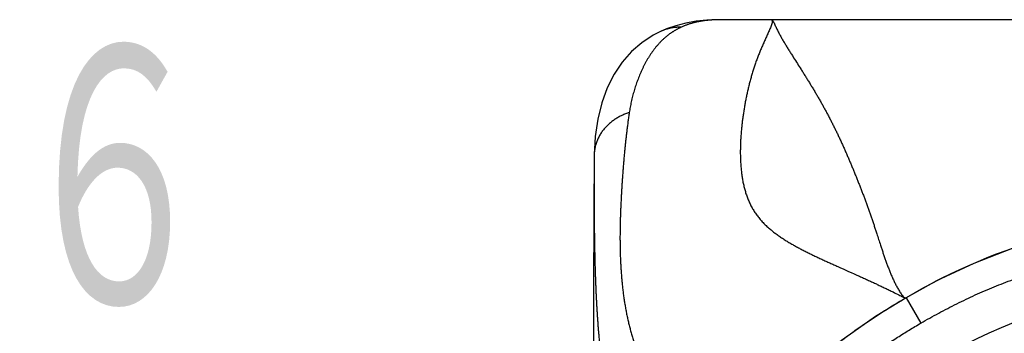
# Model space of a CAD drawing. Header units: millimetres. Extents: x 0 to 594, y 0 to 420.
# Tile 60 of 112: x 194.25 to 210.99, y 366.48 to 371.8. Entities that reach past the tile are written whole.
import ezdxf

# ---------------------------------------------------------------- set-up
doc = ezdxf.new("R2010")
doc.units = ezdxf.units.MM
doc.header["$LTSCALE"] = 0.257233
doc.layers.add('NoLayerName_001', color=7, linetype='Continuous')
doc.styles.get("Standard").update_dxf_attribs({"font": 'txt', "bigfont": 'extfont2'})

msp = doc.modelspace()

# ---------------------------------------------------------------- linework, layer by layer
at = {"layer": 'NoLayerName_001', "color": 8, "linetype": 'Continuous', "lineweight": 25}
for p, q in [((206.087, 371.803), (206.065, 371.8025)), ((206.1747, 371.8035), (206.1746, 371.8036)), ((206.8693, 371.804), (206.1747, 371.8035)), ((209.3175, 367.0848), (209.5701, 366.6533))]:
    msp.add_line(p, q, dxfattribs=at)
at = {"layer": 'NoLayerName_001', "color": 7, "linetype": 'Continuous', "lineweight": 25}
for p, q in [((206.1597, 371.8035), (206.1086, 371.8033)), ((206.8693, 371.804), (206.1597, 371.8035)), ((213.3715, 371.8039), (206.8693, 371.804)), ((207.0379, 371.804), (206.8693, 371.804)), ((209.3729, 371.804), (207.0379, 371.804)), ((209.4129, 371.804), (209.3729, 371.804)), ((209.4229, 371.804), (209.4129, 371.804)), ((209.4714, 371.804), (209.4229, 371.804)), ((210.9879, 371.804), (209.4714, 371.804)), ((205.1593, 371.6101), (205.157, 371.609)), ((204.0172, 369.5061), (204.0127, 368.538)), ((204.0127, 368.538), (204.0075, 367.1793))]:
    msp.add_line(p, q, dxfattribs=at)
for points in [[(205.5744, 371.7465), (205.4056, 371.7029), (205.2478, 371.6478), (205.1593, 371.61)], [(206.0647, 371.8025), (205.9346, 371.7962), (205.7515, 371.7776), (205.5744, 371.7465)], [(206.1086, 371.8033), (206.087, 371.803), (206.0674, 371.8026), (206.065, 371.8025)], [(205.157, 371.609), (205.0209, 371.5396), (204.8292, 371.4142), (204.6534, 371.2627), (204.4951, 371.0846), (204.3564, 370.8801), (204.2395, 370.6503), (204.1457, 370.3954), (204.0767, 370.1181), (204.0334, 369.8214), (204.0171, 369.5062)], [(211.8234, 368.1395), (211.1224, 367.9208), (210.4688, 367.6663), (209.8376, 367.3698), (209.3175, 367.0848)], [(204.0075, 367.1793), (204.0053, 366.4697), (204.0033, 365.7442), (204.0016, 365.0012), (204.0003, 364.2404), (203.9992, 363.4627), (203.9985, 362.6687), (203.9981, 361.8586), (203.998, 361.033)], [(209.3175, 367.0848), (208.7983, 366.7661), (208.221, 366.3593), (207.6726, 365.9133), (207.1549, 365.431), (206.937, 365.2068)]]:
    msp.add_lwpolyline(points, dxfattribs=at)
for radius in [9.25, 8.95]:
    msp.add_circle((214.5379, 358.054), radius, dxfattribs=at)
at = {"layer": 'NoLayerName_001', "color": 8, "linetype": 'Continuous', "lineweight": 25}
msp.add_arc((206.1631, 369.4526), 2.3512, 91.77569, 92.3958, dxfattribs=at)
at = {"layer": 'NoLayerName_001', "color": 7, "linetype": 'Continuous', "lineweight": 25}
msp.add_arc((214.5523, 358.1518), 10.3538, 105.28168, 120.37057, dxfattribs=at)
at = {"layer": 'NoLayerName_001', "color": 8, "linetype": 'Continuous', "lineweight": 25}
for points, knots in [([(205.9194, 371.7907), (205.912, 371.7898), (205.8974, 371.788), (205.8754, 371.7851), (205.8535, 371.7818), (205.8316, 371.7783), (205.8098, 371.7744), (205.788, 371.7702), (205.7663, 371.7657), (205.7446, 371.7609), (205.7231, 371.7558), (205.7016, 371.7502), (205.6802, 371.7444), (205.6589, 371.7382), (205.6377, 371.7316), (205.6166, 371.7247), (205.5957, 371.7174), (205.5749, 371.7097), (205.5542, 371.7017), (205.5337, 371.6934), (205.5133, 371.6847), (205.4998, 371.6785), (205.4931, 371.6755)], [0, 0, 0, 0, 0.02215246, 0.04431129, 0.06647481, 0.08864168, 0.1108109, 0.13298184, 0.15515422, 0.17732815, 0.19950415, 0.22168313, 0.24386603, 0.26605162, 0.28823794, 0.3104232, 0.33260581, 0.35478434, 0.3769576, 0.39912458, 0.42128453, 0.44343691, 0.44343691, 0.44343691, 0.44343691]), ([(206.0648, 371.8018), (206.0624, 371.8017), (206.0575, 371.8015), (206.0502, 371.8012), (206.0429, 371.8008), (206.0356, 371.8004), (206.0284, 371.8), (206.0211, 371.7996), (206.0138, 371.7991), (206.0065, 371.7986), (205.9993, 371.7981), (205.992, 371.7976), (205.9847, 371.797), (205.9774, 371.7964), (205.9702, 371.7958), (205.9629, 371.7951), (205.9556, 371.7945), (205.9484, 371.7938), (205.9411, 371.793), (205.9339, 371.7923), (205.9266, 371.7915), (205.9218, 371.7909), (205.9194, 371.7907)], [0, 0, 0, 0, 0.00729302, 0.01458601, 0.02187906, 0.02917225, 0.03646566, 0.04375936, 0.05105332, 0.05834747, 0.06564177, 0.07293615, 0.08023057, 0.08752498, 0.09481934, 0.10211361, 0.10940776, 0.11670176, 0.12399558, 0.1312892, 0.13858261, 0.14587578, 0.14587578, 0.14587578, 0.14587578]), ([(206.1747, 371.8035), (206.1691, 371.8035), (206.155, 371.8035), (206.1381, 371.8034), (206.1254, 371.8034), (206.1198, 371.8033), (206.1156, 371.8033), (206.1113, 371.8032), (206.1071, 371.8032), (206.1029, 371.8031), (206.0987, 371.803), (206.0944, 371.8029), (206.0916, 371.8028), (206.0902, 371.8028)], [0, 0, 0, 0, 0.016900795, 0.042253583, 0.050704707, 0.054930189, 0.059155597, 0.063380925, 0.067606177, 0.071831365, 0.076056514, 0.080281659, 0.084506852, 0.084506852, 0.084506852, 0.084506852]), ([(207.037, 371.804), (207.0397, 371.793), (207.0499, 371.7702), (207.0365, 371.7348), (207.0257, 371.7), (207.0117, 371.6655), (206.9974, 371.6315), (206.9825, 371.5976), (206.9672, 371.5639), (206.9467, 371.5191), (206.926, 371.4743), (206.9056, 371.4294), (206.8904, 371.3957), (206.8755, 371.3619), (206.8608, 371.3279), (206.8464, 371.2938), (206.8323, 371.2596), (206.8186, 371.2253), (206.8052, 371.1908), (206.7921, 371.1562), (206.7793, 371.1215), (206.7669, 371.0867), (206.7547, 371.0517), (206.7429, 371.0167), (206.7314, 370.9815), (206.7201, 370.9463), (206.7092, 370.9109), (206.6985, 370.8755), (206.6882, 370.84), (206.6781, 370.8044), (206.6683, 370.7687), (206.6588, 370.733), (206.6496, 370.6972), (206.6406, 370.6613), (206.632, 370.6253), (206.6236, 370.5893), (206.6155, 370.5532), (206.6078, 370.517), (206.6003, 370.4808), (206.593, 370.4445), (206.5884, 370.4203), (206.5861, 370.4082)], [0, 0, 0, 0, 0.0338365, 0.0707934, 0.1077766, 0.1447692, 0.1817559, 0.2187424, 0.2557297, 0.2927161, 0.3666909, 0.4036802, 0.440669, 0.4776568, 0.5146438, 0.5516315, 0.5886209, 0.6256119, 0.6626041, 0.6995971, 0.7365903, 0.7735831, 0.810575, 0.8475665, 0.8845579, 0.9215495, 0.9585413, 0.9955333, 1.0325253, 1.0695173, 1.1065092, 1.1435009, 1.1804925, 1.217484, 1.2544754, 1.2914665, 1.3284576, 1.3654488, 1.4024401, 1.4394314, 1.4764227, 1.4764227, 1.4764227, 1.4764227]), ([(207.0377, 371.804), (207.0449, 371.7957), (207.0617, 371.7803), (207.0736, 371.7483), (207.0882, 371.7179), (207.1023, 371.6871), (207.1169, 371.6565), (207.1317, 371.6261), (207.1471, 371.5959), (207.1628, 371.5659), (207.1789, 371.5361), (207.1954, 371.5065), (207.2121, 371.4771), (207.2291, 371.4478), (207.2462, 371.4186), (207.2636, 371.3896), (207.2812, 371.3606), (207.2988, 371.3317), (207.3166, 371.3029), (207.3345, 371.2741), (207.3525, 371.2455), (207.3766, 371.2073), (207.437, 371.112), (207.5041, 371.0075), (207.5705, 370.9026), (207.6005, 370.8548), (207.6244, 370.8165), (207.6423, 370.7878), (207.6601, 370.759), (207.6779, 370.7302), (207.6956, 370.7013), (207.7132, 370.6724), (207.7307, 370.6434), (207.7482, 370.6144), (207.7655, 370.5854), (207.7828, 370.5562), (207.8, 370.527), (207.8171, 370.4978), (207.834, 370.4685), (207.8509, 370.4392), (207.862, 370.4195), (207.8676, 370.4097)], [0, 0, 0, 0, 0.0329467, 0.0668725, 0.1007001, 0.134559, 0.1684244, 0.2022779, 0.2361336, 0.2699941, 0.3038578, 0.3377213, 0.3715819, 0.4054408, 0.4392993, 0.4731577, 0.507016, 0.5408738, 0.5747316, 0.6085895, 0.6424475, 0.6763054, 0.7440206, 0.9810226, 1.0487375, 1.1164528, 1.1503105, 1.1841681, 1.2180257, 1.2518833, 1.2857409, 1.3195985, 1.3534562, 1.3873139, 1.4211718, 1.45503, 1.4888886, 1.5227478, 1.5566073, 1.590467, 1.6243269, 1.6243269, 1.6243269, 1.6243269]), ([(205.4931, 371.6755), (205.4874, 371.6756), (205.476, 371.676), (205.4588, 371.676), (205.4417, 371.6757), (205.4246, 371.6749), (205.4074, 371.6738), (205.3903, 371.6723), (205.3733, 371.6703), (205.3562, 371.668), (205.3393, 371.6654), (205.3224, 371.6623), (205.3056, 371.6588), (205.2888, 371.6549), (205.2722, 371.6506), (205.2556, 371.646), (205.2392, 371.641), (205.2229, 371.6355), (205.2068, 371.6297), (205.1908, 371.6236), (205.1749, 371.6171), (205.1645, 371.6124), (205.1593, 371.6101)], [0, 0, 0, 0, 0.01712763, 0.03426577, 0.05141296, 0.06856777, 0.08572889, 0.10289508, 0.12006526, 0.13723847, 0.1544139, 0.17159094, 0.18876899, 0.20594689, 0.22312324, 0.24029663, 0.25746566, 0.27462893, 0.2917851, 0.30893287, 0.32607106, 0.34319856, 0.34319856, 0.34319856, 0.34319856]), ([(205.4931, 371.6755), (205.4879, 371.6731), (205.4775, 371.6682), (205.462, 371.6606), (205.4466, 371.6528), (205.4314, 371.6448), (205.4163, 371.6365), (205.4012, 371.628), (205.3864, 371.6193), (205.3716, 371.6103), (205.357, 371.6011), (205.3425, 371.5917), (205.3282, 371.5821), (205.314, 371.5723), (205.3, 371.5622), (205.2861, 371.552), (205.2724, 371.5415), (205.2588, 371.5309), (205.2454, 371.52), (205.2322, 371.509), (205.2192, 371.4978), (205.2106, 371.4902), (205.2063, 371.4864)], [0, 0, 0, 0, 0.01721907, 0.03444868, 0.05168753, 0.06893423, 0.08618741, 0.1034456, 0.12070736, 0.13797119, 0.15523559, 0.17249903, 0.18975999, 0.20701692, 0.22426829, 0.24151256, 0.25874823, 0.27597459, 0.29319381, 0.31040849, 0.32762103, 0.34483367, 0.34483367, 0.34483367, 0.34483367]), ([(205.2063, 371.4864), (205.1948, 371.4756), (205.1715, 371.4545), (205.1382, 371.4208), (205.1061, 371.3862), (205.0751, 371.3504), (205.0454, 371.3135), (205.0168, 371.2758), (204.9893, 371.2372), (204.963, 371.1979), (204.9378, 371.1579), (204.9136, 371.1173), (204.8905, 371.0761), (204.8684, 371.0343), (204.8473, 370.992), (204.8271, 370.9493), (204.8078, 370.9062), (204.7893, 370.8627), (204.7717, 370.8189), (204.755, 370.7748), (204.739, 370.7303), (204.7237, 370.6856), (204.7093, 370.6406), (204.6955, 370.5954), (204.6825, 370.5499), (204.6702, 370.5043), (204.6587, 370.4585), (204.6479, 370.4125), (204.6379, 370.3663), (204.6288, 370.32), (204.6204, 370.2735), (204.6157, 370.2424), (204.6132, 370.2268)], [0, 0, 0, 0, 0.0472125, 0.0944624, 0.1417525, 0.1890779, 0.2364262, 0.2837784, 0.3311097, 0.3784047, 0.4256758, 0.4729349, 0.5201896, 0.5674431, 0.6146948, 0.6619403, 0.7091741, 0.7564006, 0.8036263, 0.850856, 0.8980925, 0.9453374, 0.9925904, 1.0398498, 1.0871123, 1.1343732, 1.1816286, 1.2288753, 1.2761115, 1.3233362, 1.3705495, 1.4177529, 1.4177529, 1.4177529, 1.4177529]), ([(206.5861, 370.4082), (206.5839, 370.396), (206.5793, 370.3718), (206.5729, 370.3354), (206.5667, 370.2989), (206.5608, 370.2624), (206.5551, 370.2258), (206.5497, 370.1893), (206.5445, 370.1526), (206.5396, 370.116), (206.5349, 370.0793), (206.5305, 370.0425), (206.5264, 370.0058), (206.5226, 369.9689), (206.519, 369.9321), (206.5158, 369.8952), (206.5128, 369.8584), (206.5102, 369.8214), (206.5079, 369.7845), (206.5059, 369.7476), (206.5042, 369.7106), (206.5029, 369.6736), (206.5019, 369.6366), (206.5013, 369.5996), (206.501, 369.5626), (206.5012, 369.5256), (206.5017, 369.4886), (206.5026, 369.4516), (206.504, 369.4146), (206.5059, 369.3776), (206.5082, 369.3407), (206.5111, 369.3038), (206.5144, 369.2669), (206.5183, 369.2301), (206.5227, 369.1933), (206.5277, 369.1566), (206.5333, 369.1199), (206.5395, 369.0834), (206.5464, 369.0469), (206.5539, 369.0106), (206.5596, 368.9866), (206.5624, 368.9745)], [0, 0, 0, 0, 0.0369908, 0.0739807, 0.1109694, 0.1479574, 0.1849455, 0.2219343, 0.2589247, 0.2959174, 0.3329134, 0.3699129, 0.4069152, 0.4439194, 0.4809245, 0.5179301, 0.5549356, 0.5919409, 0.6289457, 0.6659503, 0.702955, 0.7399603, 0.7769669, 0.8139758, 0.850987, 0.8879992, 0.925011, 0.9620221, 0.9990325, 1.036043, 1.0730551, 1.1100709, 1.1470936, 1.1841267, 1.2211748, 1.2582413, 1.2953193, 1.3324001, 1.3694765, 1.4065432, 1.4435968, 1.4435968, 1.4435968, 1.4435968]), ([(207.8676, 370.4097), (207.8732, 370.3999), (207.8843, 370.3803), (207.9009, 370.3507), (207.9173, 370.3211), (207.9336, 370.2914), (207.9498, 370.2617), (207.9659, 370.2319), (207.9819, 370.2021), (207.9978, 370.1722), (208.0135, 370.1422), (208.0292, 370.1122), (208.0447, 370.0821), (208.0601, 370.0519), (208.0754, 370.0217), (208.0905, 369.9914), (208.1056, 369.9611), (208.1205, 369.9307), (208.1354, 369.9003), (208.1501, 369.8698), (208.1647, 369.8392), (208.1792, 369.8086), (208.1936, 369.778), (208.2078, 369.7473), (208.222, 369.7165), (208.2361, 369.6857), (208.25, 369.6549), (208.2639, 369.624), (208.2777, 369.593), (208.2913, 369.5621), (208.3049, 369.531), (208.3184, 369.5), (208.3318, 369.4689), (208.3451, 369.4378), (208.3583, 369.4066), (208.3715, 369.3754), (208.3846, 369.3442), (208.3976, 369.3129), (208.4149, 369.2712), (208.4364, 369.2191), (208.4534, 369.1772), (208.462, 369.1563)], [0, 0, 0, 0, 0.03386, 0.06772, 0.10158, 0.13544, 0.1692999, 0.2031598, 0.2370196, 0.2708794, 0.3047393, 0.3385991, 0.3724589, 0.4063188, 0.4401786, 0.4740385, 0.5078983, 0.541758, 0.5756176, 0.609477, 0.6433364, 0.6771958, 0.7110551, 0.7449145, 0.7787739, 0.8126332, 0.8464925, 0.8803516, 0.9142105, 0.9480689, 0.981927, 1.015785, 1.0496428, 1.0835007, 1.1173588, 1.1512171, 1.1850755, 1.2189341, 1.2527928, 1.3205101, 1.388227, 1.388227, 1.388227, 1.388227]), ([(204.6132, 370.2268), (204.6027, 370.2233), (204.5816, 370.2166), (204.5504, 370.205), (204.5196, 370.1925), (204.4892, 370.1789), (204.4592, 370.1642), (204.4298, 370.1485), (204.4009, 370.1318), (204.3727, 370.1141), (204.3451, 370.0953), (204.3183, 370.0755), (204.2922, 370.0548), (204.2669, 370.033), (204.2426, 370.0103), (204.2191, 369.9866), (204.1967, 369.962), (204.1753, 369.9365), (204.1549, 369.91), (204.1358, 369.8827), (204.1178, 369.8546), (204.1012, 369.8257), (204.0859, 369.796), (204.072, 369.7657), (204.0595, 369.7347), (204.0486, 369.7031), (204.0392, 369.671), (204.0315, 369.6385), (204.0253, 369.6057), (204.0209, 369.5726), (204.0179, 369.5394), (204.0176, 369.5172), (204.0172, 369.5061)], [0, 0, 0, 0, 0.0332236, 0.066487, 0.09978, 0.1330936, 0.1664207, 0.1997555, 0.2330946, 0.2664364, 0.2997804, 0.3331214, 0.3664548, 0.3997784, 0.4330929, 0.4664016, 0.4997114, 0.5330324, 0.5663687, 0.5997126, 0.6330588, 0.6664054, 0.6997549, 0.7331144, 0.7664965, 0.7999111, 0.8333431, 0.8667717, 0.9001767, 0.9335399, 0.9668455, 1.0000811, 1.0000811, 1.0000811, 1.0000811]), ([(204.6132, 370.2268), (204.6095, 370.2014), (204.6019, 370.1505), (204.5914, 370.074), (204.5814, 369.9975), (204.5718, 369.9209), (204.5628, 369.8442), (204.5542, 369.7675), (204.546, 369.6907), (204.5382, 369.6139), (204.5309, 369.537), (204.5239, 369.4601), (204.5172, 369.3832), (204.5109, 369.3063), (204.5049, 369.2293), (204.4992, 369.1523), (204.4938, 369.0753), (204.4888, 368.9983), (204.4841, 368.9212), (204.4796, 368.8442), (204.4755, 368.7671), (204.4716, 368.69), (204.4681, 368.6129), (204.4649, 368.5358), (204.4621, 368.4586), (204.4597, 368.3815), (204.458, 368.3043), (204.4567, 368.2271), (204.456, 368.1499), (204.456, 368.0727), (204.4565, 367.9955), (204.4577, 367.9183), (204.4596, 367.8412), (204.4622, 367.764), (204.4655, 367.6869), (204.4696, 367.6098), (204.4746, 367.5327), (204.4803, 367.4557), (204.4869, 367.3788), (204.4943, 367.3019), (204.5002, 367.2508), (204.503, 367.2252)], [0, 0, 0, 0, 0.07719, 0.1543817, 0.2315763, 0.3087743, 0.3859759, 0.4631807, 0.5403878, 0.6175961, 0.6948039, 0.7720092, 0.8492107, 0.926409, 1.0036048, 1.080799, 1.1579919, 1.2351842, 1.3123763, 1.3895686, 1.4667613, 1.5439546, 1.6211479, 1.6983401, 1.7755308, 1.8527205, 1.9299104, 2.0071013, 2.0842938, 2.1614892, 2.2386894, 2.3158938, 2.3931004, 2.4703076, 2.5475145, 2.6247214, 2.7019292, 2.77914, 2.8563551, 2.9335713, 3.0107852, 3.0107852, 3.0107852, 3.0107852]), ([(208.462, 369.1563), (208.4662, 369.1459), (208.4747, 369.125), (208.4873, 369.0936), (208.4999, 369.0621), (208.5124, 369.0307), (208.5249, 368.9992), (208.5373, 368.9677), (208.5496, 368.9361), (208.5618, 368.9046), (208.574, 368.873), (208.586, 368.8413), (208.5981, 368.8097), (208.61, 368.778), (208.6218, 368.7463), (208.6336, 368.7145), (208.6453, 368.6827), (208.6568, 368.6509), (208.6683, 368.6191), (208.6798, 368.5872), (208.6911, 368.5553), (208.7023, 368.5233), (208.7135, 368.4914), (208.7246, 368.4594), (208.7356, 368.4274), (208.7465, 368.3953), (208.7573, 368.3632), (208.7681, 368.3311), (208.7788, 368.299), (208.7894, 368.2669), (208.8035, 368.224), (208.8349, 368.1274), (208.8659, 368.0306), (208.8939, 367.9448), (208.9045, 367.9126), (208.9151, 367.8805), (208.9259, 367.8484), (208.9367, 367.8163), (208.9477, 367.7843), (208.9588, 367.7523), (208.9664, 367.731), (208.9701, 367.7204)], [0, 0, 0, 0, 0.0338582, 0.0677162, 0.1015741, 0.1354319, 0.1692896, 0.2031473, 0.2370052, 0.2708633, 0.3047216, 0.3385801, 0.3724387, 0.4062974, 0.4401561, 0.4740148, 0.5078735, 0.5417321, 0.5755906, 0.609449, 0.6433073, 0.6771656, 0.7110239, 0.7448823, 0.7787407, 0.8125992, 0.8464578, 0.8803164, 0.9141749, 0.9480334, 0.9818916, 1.0496071, 1.2527518, 1.2866094, 1.3204671, 1.3543246, 1.3881824, 1.4220404, 1.4558985, 1.4897567, 1.5236149, 1.5236149, 1.5236149, 1.5236149]), ([(206.5624, 368.9745), (206.5654, 368.9626), (206.5712, 368.9386), (206.5811, 368.9029), (206.5917, 368.8674), (206.6032, 368.8322), (206.6155, 368.7973), (206.6287, 368.7627), (206.6428, 368.7285), (206.6579, 368.6947), (206.6739, 368.6614), (206.691, 368.6285), (206.709, 368.5961), (206.7279, 368.5643), (206.7479, 368.5332), (206.7688, 368.5026), (206.7907, 368.4728), (206.8135, 368.4436), (206.8372, 368.4151), (206.8616, 368.3873), (206.8869, 368.3602), (206.9128, 368.3339), (206.9395, 368.3082), (206.9667, 368.2831), (206.9945, 368.2587), (207.0228, 368.2348), (207.0516, 368.2116), (207.0808, 368.1889), (207.1105, 368.1667), (207.1405, 368.145), (207.1708, 368.1239), (207.2015, 368.1031), (207.2325, 368.0829), (207.2638, 368.063), (207.2953, 368.0435), (207.3271, 368.0244), (207.359, 368.0056), (207.3911, 367.9871), (207.4233, 367.9689), (207.4557, 367.951), (207.4774, 367.9393), (207.4883, 367.9334)], [0, 0, 0, 0, 0.0370392, 0.0740648, 0.1110799, 0.1480902, 0.1851024, 0.2221157, 0.2591272, 0.2961369, 0.3331478, 0.3701643, 0.4071837, 0.4442028, 0.4812198, 0.5182345, 0.5552489, 0.5922659, 0.6292853, 0.6663041, 0.7033172, 0.7403248, 0.7773326, 0.8143425, 0.8513524, 0.8883571, 0.9253558, 0.9623554, 0.9993614, 1.0363773, 1.0734048, 1.1104439, 1.1474927, 1.1845481, 1.2216054, 1.2586587, 1.2957008, 1.3327278, 1.3697423, 1.4067475, 1.4437459, 1.4437459, 1.4437459, 1.4437459]), ([(209.5699, 366.6532), (209.6201, 366.682), (209.7201, 366.7402), (209.8723, 366.8237), (210.0258, 366.9049), (210.1807, 366.9833), (210.337, 367.059), (210.4947, 367.1319), (210.6536, 367.2021), (210.8137, 367.2693), (210.9749, 367.3337), (211.1373, 367.3953), (211.3007, 367.454), (211.4652, 367.5098), (211.6305, 367.5627), (211.7968, 367.6128), (211.9639, 367.66), (212.1318, 367.7044), (212.3004, 367.7458), (212.4698, 367.7843), (212.6397, 367.8198), (212.8103, 367.8522), (212.9815, 367.8816), (213.1532, 367.9077), (213.3253, 367.9307), (213.4979, 367.9504), (213.6707, 367.967), (213.8439, 367.9805), (214.0172, 367.9909), (214.1907, 367.9982), (214.3643, 368.0029), (214.48, 368.0032), (214.5379, 368.0037)], [0, 0, 0, 0, 0.1735419, 0.3471347, 0.5207663, 0.6944248, 0.868099, 1.041778, 1.2154517, 1.3891113, 1.5627555, 1.7363899, 1.9100195, 2.0836481, 2.2572788, 2.4309139, 2.6045545, 2.7782004, 2.9518473, 3.125492, 3.2991329, 3.4727705, 3.6464074, 3.8200482, 3.9936997, 4.1673643, 4.3410374, 4.5147112, 4.6883751, 4.8620163, 5.0356192, 5.209166, 5.209166, 5.209166, 5.209166]), ([(207.4883, 367.9334), (207.4992, 367.9276), (207.5209, 367.916), (207.5537, 367.8989), (207.5866, 367.882), (207.6196, 367.8652), (207.6527, 367.8487), (207.6858, 367.8324), (207.7191, 367.8162), (207.7524, 367.8001), (207.7858, 367.7841), (207.8192, 367.7683), (207.8527, 367.7526), (207.8862, 367.7369), (207.9198, 367.7214), (207.9534, 367.7059), (207.987, 367.6906), (208.0319, 367.6701), (208.0881, 367.6448), (208.2568, 367.5691), (208.4259, 367.4942), (208.5945, 367.4182), (208.6506, 367.3927), (208.6955, 367.3722), (208.7291, 367.3567), (208.7627, 367.3412), (208.7962, 367.3256), (208.8297, 367.31), (208.8632, 367.2942), (208.8966, 367.2784), (208.9301, 367.2626), (208.9634, 367.2466), (208.9967, 367.2306), (209.03, 367.2144), (209.0633, 367.1982), (209.1186, 367.1711), (209.1737, 367.1434), (209.218, 367.1218), (209.2291, 367.1164)], [0, 0, 0, 0, 0.0369937, 0.0739844, 0.1109734, 0.1479615, 0.1849495, 0.2219375, 0.2589256, 0.2959134, 0.3329005, 0.3698872, 0.4068737, 0.4438603, 0.4808473, 0.5178346, 0.5548223, 0.5918105, 0.6657879, 0.7397658, 1.1466226, 1.2205952, 1.2945692, 1.3315568, 1.3685445, 1.4055323, 1.4425201, 1.4795077, 1.5164952, 1.5534825, 1.5904697, 1.6274566, 1.6644434, 1.7014302, 1.738417, 1.7754038, 1.8863646, 1.923351, 1.923351, 1.923351, 1.923351]), ([(208.9701, 367.7204), (208.9739, 367.7098), (208.9815, 367.6885), (208.9931, 367.6567), (209.0049, 367.625), (209.0169, 367.5933), (209.0291, 367.5617), (209.0416, 367.5302), (209.0543, 367.4989), (209.0674, 367.4677), (209.0809, 367.4366), (209.0947, 367.4056), (209.1089, 367.3749), (209.1235, 367.3444), (209.1385, 367.314), (209.1541, 367.2839), (209.1702, 367.2542), (209.187, 367.2247), (209.2045, 367.1957), (209.223, 367.1673), (209.2427, 367.1398), (209.2633, 367.1128), (209.28, 367.0975), (209.2879, 367.0895)], [0, 0, 0, 0, 0.03385844, 0.06771751, 0.10157715, 0.13543671, 0.16929602, 0.20315557, 0.23701652, 0.27087965, 0.30474311, 0.33860536, 0.37246591, 0.40632537, 0.44018451, 0.47404481, 0.50791134, 0.54179335, 0.57568644, 0.60956152, 0.64341383, 0.67727039, 0.71112439, 0.71112439, 0.71112439, 0.71112439]), ([(204.503, 367.2252), (204.5062, 367.1996), (204.5123, 367.1485), (204.523, 367.0721), (204.5346, 366.9957), (204.5475, 366.9196), (204.5616, 366.8437), (204.577, 366.768), (204.5936, 366.6926), (204.6115, 366.6175), (204.6308, 366.5427), (204.6515, 366.4683), (204.6733, 366.3943), (204.6963, 366.3206), (204.7203, 366.2472), (204.7452, 366.1741), (204.7708, 366.1013), (204.8055, 366.0044), (204.8404, 365.9076), (204.8747, 365.8105), (204.8998, 365.7375), (204.9242, 365.6643), (204.9474, 365.5907), (204.9696, 365.5168), (204.9909, 365.4425), (205.0113, 365.3681), (205.031, 365.2934), (205.0499, 365.2186), (205.0683, 365.1436), (205.086, 365.0685), (205.1032, 364.9932), (205.1199, 364.9178), (205.1361, 364.8424), (205.1519, 364.7668), (205.1673, 364.6912), (205.1825, 364.6155), (205.2023, 364.5145), (205.2266, 364.3882), (205.2508, 364.2618), (205.2704, 364.1608), (205.2803, 364.1103), (205.2853, 364.085)], [0, 0, 0, 0, 0.0772103, 0.154418, 0.2316265, 0.3088407, 0.3860591, 0.4632768, 0.5404906, 0.6176994, 0.694904, 0.7721085, 0.8493151, 0.926522, 1.0037228, 1.0809123, 1.1580994, 1.2352905, 1.3896889, 1.4668886, 1.544081, 1.6212662, 1.6984515, 1.7756441, 1.8528451, 1.9300514, 2.0072566, 2.0844554, 2.1616499, 2.2388421, 2.3160332, 2.3932233, 2.470413, 2.5476036, 2.6247956, 2.7019888, 2.7791824, 2.9335695, 3.0879542, 3.1651445, 3.242333, 3.242333, 3.242333, 3.242333]), ([(209.2291, 367.1164), (209.2311, 367.1155), (209.2349, 367.1136), (209.2407, 367.1108), (209.2466, 367.108), (209.2514, 367.1057), (209.2553, 367.1039), (209.2582, 367.1025), (209.2612, 367.1011), (209.2641, 367.0998), (209.267, 367.0984), (209.27, 367.0971), (209.2729, 367.0958), (209.2759, 367.0945), (209.2788, 367.0932), (209.2818, 367.092), (209.2848, 367.0907), (209.2868, 367.0899), (209.2878, 367.0895)], [0, 0, 0, 0, 0.00645255, 0.012905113, 0.019358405, 0.025812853, 0.029040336, 0.032267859, 0.035495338, 0.038722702, 0.041949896, 0.045176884, 0.04840365, 0.051630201, 0.054856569, 0.058082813, 0.061309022, 0.064535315, 0.064535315, 0.064535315, 0.064535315]), ([(209.2879, 367.0895), (209.2882, 367.0892), (209.2889, 367.0888), (209.29, 367.0882), (209.2911, 367.0877), (209.2921, 367.0871), (209.2932, 367.0865), (209.2943, 367.0859), (209.2954, 367.0854), (209.2964, 367.0849), (209.2975, 367.0843), (209.2987, 367.0838), (209.2998, 367.0833), (209.3009, 367.0829), (209.302, 367.0824), (209.3032, 367.0819), (209.3043, 367.0815), (209.3055, 367.0812), (209.3067, 367.0808), (209.3078, 367.0806), (209.309, 367.0803), (209.3098, 367.0803), (209.3102, 367.0802)], [0, 0, 0, 0, 0.001213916, 0.002427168, 0.003639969, 0.004852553, 0.006065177, 0.007278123, 0.008491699, 0.009706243, 0.010922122, 0.012139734, 0.013359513, 0.014581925, 0.015806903, 0.017032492, 0.018256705, 0.019478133, 0.020696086, 0.021910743, 0.023123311, 0.024336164, 0.024336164, 0.024336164, 0.024336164]), ([(209.3107, 367.0802), (209.311, 367.0802), (209.3116, 367.0802), (209.3125, 367.0802), (209.3134, 367.0803), (209.3143, 367.0806), (209.3148, 367.0809), (209.3151, 367.081)], [0, 0, 0, 0, 0.0009057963, 0.0018221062, 0.0027357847, 0.0036396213, 0.0045348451, 0.0045348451, 0.0045348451, 0.0045348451]), ([(208.9803, 366.2868), (209.0124, 366.3082), (209.0766, 366.351), (209.1738, 366.4138), (209.2717, 366.4755), (209.3704, 366.5359), (209.4697, 366.5954), (209.5366, 366.6338), (209.5699, 366.6532)], [0, 0, 0, 0, 0.11572742, 0.23145552, 0.34718099, 0.46290095, 0.57861311, 0.6943157, 0.6943157, 0.6943157, 0.6943157])]:
    msp.add_open_spline(points, degree=3, knots=knots, dxfattribs=at)
at = {"layer": 'NoLayerName_001', "color": 7, "linetype": 'Continuous', "lineweight": 25}
for points, knots in [([(204.0162, 369.3221), (204.016, 369.2741), (204.0156, 369.178), (204.0153, 369.034), (204.0153, 368.8899), (204.0156, 368.7458), (204.0162, 368.6017), (204.0171, 368.4577), (204.0184, 368.3136), (204.02, 368.1695), (204.0218, 368.0495), (204.0235, 367.9535), (204.0249, 367.8814), (204.0264, 367.8094), (204.0281, 367.7374), (204.0299, 367.6654), (204.0319, 367.5934), (204.0341, 367.5214), (204.0365, 367.4494), (204.0391, 367.3774), (204.0419, 367.3054), (204.0449, 367.2334), (204.0481, 367.1615), (204.0515, 367.0895), (204.0552, 367.0176), (204.0592, 366.9456), (204.0634, 366.8737), (204.0679, 366.8018), (204.0727, 366.7299), (204.0779, 366.6581), (204.0833, 366.5862), (204.089, 366.5144), (204.0952, 366.4427), (204.1016, 366.3709), (204.1085, 366.2992), (204.1157, 366.2275), (204.1234, 366.1559), (204.1315, 366.0843), (204.14, 366.0127), (204.149, 365.9413), (204.1554, 365.8937), (204.1586, 365.8699)], [0, 0, 0, 0, 0.1440704, 0.2881411, 0.4322119, 0.5762831, 0.7203547, 0.8644269, 1.0084996, 1.1525721, 1.2966442, 1.3686802, 1.4407162, 1.5127524, 1.584789, 1.6568262, 1.728864, 1.8009021, 1.8729403, 1.9449784, 2.0170163, 2.089054, 2.1610916, 2.2331293, 2.3051673, 2.3772061, 2.4492458, 2.5212861, 2.5933265, 2.6653667, 2.7374066, 2.8094463, 2.881486, 2.9535262, 3.0255676, 3.0976106, 3.1696544, 3.241698, 3.313741, 3.3857832, 3.4578252, 3.4578252, 3.4578252, 3.4578252]), ([(206.937, 365.2068), (206.965, 365.2361), (207.0207, 365.2951), (207.1059, 365.382), (207.1919, 365.4681), (207.279, 365.553), (207.3671, 365.637), (207.4562, 365.7199), (207.5462, 365.8018), (207.6371, 365.8827), (207.7289, 365.9624), (207.8217, 366.0411), (207.9154, 366.1188), (208.0101, 366.1953), (208.1056, 366.2707), (208.202, 366.3451), (208.2994, 366.4182), (208.3976, 366.4903), (208.4966, 366.5612), (208.5965, 366.6309), (208.6972, 366.6994), (208.7987, 366.7667), (208.901, 366.8328), (209.004, 366.8977), (209.1078, 366.9614), (209.2122, 367.0239), (209.2825, 367.0644), (209.3176, 367.0847)], [0, 0, 0, 0, 0.1216587, 0.2433312, 0.3650134, 0.486701, 0.6083889, 0.7300716, 0.8517441, 0.9734087, 1.0950715, 1.2167393, 1.3384189, 1.4601173, 1.5818415, 1.7035923, 1.8253643, 1.9471517, 2.0689488, 2.1907499, 2.3125492, 2.4343409, 2.5561194, 2.6778791, 2.7996144, 2.9213198, 3.0429899, 3.0429899, 3.0429899, 3.0429899])]:
    msp.add_open_spline(points, degree=3, knots=knots, dxfattribs=at)

# ---------------------------------------------------------------- texts
at = {"layer": 'NoLayerName_001', "color": 3, "linetype": 'Continuous', "lineweight": 13, "insert": (197.6702, 366.5243), "char_height": 4.949795, "attachment_point": 9, "line_spacing_factor": 0.771429}
msp.add_mtext('\\A1;\\W0.6667;６', dxfattribs=at)

doc.saveas('drawing.dxf')
